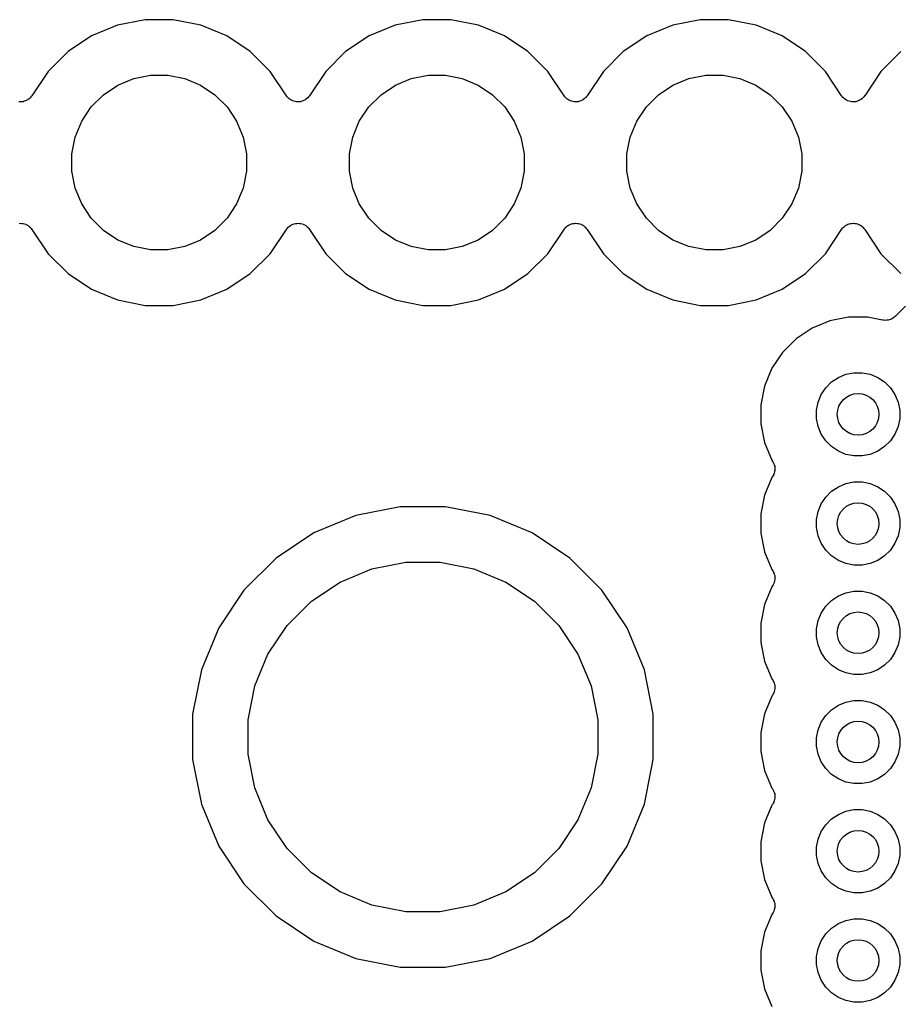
# Model space of a CAD drawing. Extents: x 1.11 to 3.55, y -2.64 to -1.26.
# Tile 11 of 19: x 2.65 to 2.97, y -2.42 to -2.06. Entities that reach past the tile are written whole.
import ezdxf

# ---------------------------------------------------------------- set-up
doc = ezdxf.new("R2010")
doc.units = 0
doc.header["$MEASUREMENT"] = 0
doc.layers.add('BLACK', color=7, linetype='CONTINUOUS')

msp = doc.modelspace()

# ---------------------------------------------------------------- linework, layer by layer
at = {"layer": 'BLACK', "linetype": 'CONTINUOUS'}
for p, q in [((2.68598, -2.06448), (2.67661, -2.06836)), ((2.69593, -2.0625), (2.68598, -2.06448)), ((2.70607, -2.0625), (2.69593, -2.0625)), ((2.71602, -2.06448), (2.70607, -2.0625)), ((2.72539, -2.06836), (2.71602, -2.06448)), ((2.78598, -2.06448), (2.77661, -2.06836)), ((2.79593, -2.0625), (2.78598, -2.06448)), ((2.80607, -2.0625), (2.79593, -2.0625)), ((2.81602, -2.06448), (2.80607, -2.0625)), ((2.82539, -2.06836), (2.81602, -2.06448)), ((2.88598, -2.06448), (2.87661, -2.06836)), ((2.89593, -2.0625), (2.88598, -2.06448)), ((2.90607, -2.0625), (2.89593, -2.0625)), ((2.91602, -2.06448), (2.90607, -2.0625)), ((2.92539, -2.06836), (2.91602, -2.06448)), ((2.67661, -2.06836), (2.66817, -2.074)), ((2.73383, -2.074), (2.72539, -2.06836)), ((2.77661, -2.06836), (2.76817, -2.074)), ((2.83383, -2.074), (2.82539, -2.06836)), ((2.87661, -2.06836), (2.86817, -2.074)), ((2.93383, -2.074), (2.92539, -2.06836)), ((2.66817, -2.074), (2.661, -2.08117)), ((2.741, -2.08117), (2.73383, -2.074)), ((2.76817, -2.074), (2.761, -2.08117)), ((2.841, -2.08117), (2.83383, -2.074)), ((2.86817, -2.074), (2.861, -2.08117)), ((2.941, -2.08117), (2.93383, -2.074)), ((2.96817, -2.074), (2.961, -2.08117)), ((2.661, -2.08117), (2.65516, -2.08992)), ((2.69181, -2.08371), (2.6979, -2.0825)), ((2.6979, -2.0825), (2.7041, -2.0825)), ((2.7041, -2.0825), (2.71019, -2.08371)), ((2.74684, -2.08992), (2.741, -2.08117)), ((2.761, -2.08117), (2.75516, -2.08992)), ((2.79181, -2.08371), (2.7979, -2.0825)), ((2.7979, -2.0825), (2.8041, -2.0825)), ((2.8041, -2.0825), (2.81019, -2.08371)), ((2.84684, -2.08992), (2.841, -2.08117)), ((2.861, -2.08117), (2.85516, -2.08992)), ((2.89181, -2.08371), (2.8979, -2.0825)), ((2.8979, -2.0825), (2.9041, -2.0825)), ((2.9041, -2.0825), (2.91019, -2.08371)), ((2.94684, -2.08992), (2.941, -2.08117)), ((2.961, -2.08117), (2.95516, -2.08992)), ((2.68092, -2.08954), (2.68608, -2.08609)), ((2.68608, -2.08609), (2.69181, -2.08371)), ((2.71019, -2.08371), (2.71592, -2.08609)), ((2.71592, -2.08609), (2.72108, -2.08954)), ((2.78092, -2.08954), (2.78608, -2.08609)), ((2.78608, -2.08609), (2.79181, -2.08371)), ((2.81019, -2.08371), (2.81592, -2.08609)), ((2.81592, -2.08609), (2.82108, -2.08954)), ((2.88092, -2.08954), (2.88608, -2.08609)), ((2.88608, -2.08609), (2.89181, -2.08371)), ((2.91019, -2.08371), (2.91592, -2.08609)), ((2.91592, -2.08609), (2.92108, -2.08954)), ((2.65512, -2.08998), (2.65481, -2.09034)), ((2.65513, -2.08995), (2.65512, -2.08998)), ((2.65516, -2.08992), (2.65513, -2.08995)), ((2.65513, -2.08995), (2.65513, -2.08995)), ((2.65513, -2.08995), (2.65513, -2.08995)), ((2.67654, -2.09392), (2.68092, -2.08954)), ((2.72108, -2.08954), (2.72546, -2.09392)), ((2.74714, -2.09029), (2.74684, -2.08992)), ((2.75512, -2.08998), (2.75481, -2.09034)), ((2.75513, -2.08995), (2.75512, -2.08998)), ((2.75516, -2.08992), (2.75513, -2.08995)), ((2.75513, -2.08995), (2.75513, -2.08995)), ((2.75513, -2.08995), (2.75513, -2.08995)), ((2.77654, -2.09392), (2.78092, -2.08954)), ((2.82108, -2.08954), (2.82546, -2.09392)), ((2.84714, -2.09029), (2.84684, -2.08992)), ((2.85512, -2.08998), (2.85481, -2.09034)), ((2.85513, -2.08995), (2.85512, -2.08998)), ((2.85516, -2.08992), (2.85513, -2.08995)), ((2.85513, -2.08995), (2.85513, -2.08995)), ((2.85513, -2.08995), (2.85513, -2.08995)), ((2.87654, -2.09392), (2.88092, -2.08954)), ((2.92108, -2.08954), (2.92546, -2.09392)), ((2.94714, -2.09029), (2.94684, -2.08992)), ((2.95512, -2.08998), (2.95481, -2.09034)), ((2.95513, -2.08995), (2.95512, -2.08998)), ((2.95516, -2.08992), (2.95513, -2.08995)), ((2.95513, -2.08995), (2.95513, -2.08995)), ((2.95513, -2.08995), (2.95513, -2.08995)), ((2.65095, -2.09214), (2.65048, -2.09209)), ((2.65097, -2.09214), (2.65095, -2.09214)), ((2.65098, -2.09214), (2.65097, -2.09214)), ((2.65145, -2.0921), (2.65098, -2.09214)), ((2.65192, -2.09205), (2.65145, -2.0921)), ((2.65194, -2.09205), (2.65192, -2.09205)), ((2.65195, -2.09205), (2.65194, -2.09205)), ((2.65241, -2.09191), (2.65195, -2.09205)), ((2.65286, -2.09178), (2.65241, -2.09191)), ((2.65287, -2.09177), (2.65286, -2.09178)), ((2.65289, -2.09177), (2.65287, -2.09177)), ((2.65331, -2.09155), (2.65289, -2.09177)), ((2.65373, -2.09133), (2.65331, -2.09155)), ((2.65374, -2.09132), (2.65373, -2.09133)), ((2.65375, -2.09132), (2.65374, -2.09132)), ((2.65411, -2.09102), (2.65375, -2.09132)), ((2.65449, -2.09072), (2.65411, -2.09102)), ((2.6545, -2.09071), (2.65449, -2.09072)), ((2.65451, -2.0907), (2.6545, -2.09071)), ((2.65481, -2.09034), (2.65451, -2.0907)), ((2.74744, -2.09065), (2.74714, -2.09029)), ((2.74745, -2.09066), (2.74744, -2.09065)), ((2.74746, -2.09067), (2.74745, -2.09066)), ((2.74783, -2.09097), (2.74746, -2.09067)), ((2.74819, -2.09128), (2.74783, -2.09097)), ((2.7482, -2.09128), (2.74819, -2.09128)), ((2.74821, -2.09129), (2.7482, -2.09128)), ((2.74863, -2.09152), (2.74821, -2.09129)), ((2.74905, -2.09174), (2.74863, -2.09152)), ((2.74906, -2.09175), (2.74905, -2.09174)), ((2.74907, -2.09175), (2.74906, -2.09175)), ((2.74953, -2.09189), (2.74907, -2.09175)), ((2.74998, -2.09204), (2.74953, -2.09189)), ((2.74999, -2.09204), (2.74998, -2.09204)), ((2.75001, -2.09204), (2.74999, -2.09204)), ((2.75048, -2.09209), (2.75001, -2.09204)), ((2.75095, -2.09214), (2.75048, -2.09209)), ((2.75097, -2.09214), (2.75095, -2.09214)), ((2.75098, -2.09214), (2.75097, -2.09214)), ((2.75145, -2.0921), (2.75098, -2.09214)), ((2.75192, -2.09205), (2.75145, -2.0921)), ((2.75194, -2.09205), (2.75192, -2.09205)), ((2.75195, -2.09205), (2.75194, -2.09205)), ((2.75241, -2.09191), (2.75195, -2.09205)), ((2.75286, -2.09178), (2.75241, -2.09191)), ((2.75287, -2.09177), (2.75286, -2.09178)), ((2.75289, -2.09177), (2.75287, -2.09177)), ((2.75331, -2.09155), (2.75289, -2.09177)), ((2.75373, -2.09133), (2.75331, -2.09155)), ((2.75374, -2.09132), (2.75373, -2.09133)), ((2.75375, -2.09132), (2.75374, -2.09132)), ((2.75411, -2.09102), (2.75375, -2.09132)), ((2.75449, -2.09072), (2.75411, -2.09102)), ((2.7545, -2.09071), (2.75449, -2.09072)), ((2.75451, -2.0907), (2.7545, -2.09071)), ((2.75481, -2.09034), (2.75451, -2.0907)), ((2.84744, -2.09065), (2.84714, -2.09029)), ((2.84745, -2.09066), (2.84744, -2.09065)), ((2.84746, -2.09067), (2.84745, -2.09066)), ((2.84783, -2.09097), (2.84746, -2.09067)), ((2.84819, -2.09128), (2.84783, -2.09097)), ((2.8482, -2.09128), (2.84819, -2.09128)), ((2.84821, -2.09129), (2.8482, -2.09128)), ((2.84863, -2.09152), (2.84821, -2.09129)), ((2.84905, -2.09174), (2.84863, -2.09152)), ((2.84906, -2.09175), (2.84905, -2.09174)), ((2.84907, -2.09175), (2.84906, -2.09175)), ((2.84953, -2.09189), (2.84907, -2.09175)), ((2.84998, -2.09204), (2.84953, -2.09189)), ((2.84999, -2.09204), (2.84998, -2.09204)), ((2.85001, -2.09204), (2.84999, -2.09204)), ((2.85048, -2.09209), (2.85001, -2.09204)), ((2.85095, -2.09214), (2.85048, -2.09209)), ((2.85097, -2.09214), (2.85095, -2.09214)), ((2.85098, -2.09214), (2.85097, -2.09214)), ((2.85145, -2.0921), (2.85098, -2.09214)), ((2.85192, -2.09205), (2.85145, -2.0921)), ((2.85194, -2.09205), (2.85192, -2.09205)), ((2.85195, -2.09205), (2.85194, -2.09205)), ((2.85241, -2.09191), (2.85195, -2.09205)), ((2.85286, -2.09178), (2.85241, -2.09191)), ((2.85287, -2.09177), (2.85286, -2.09178)), ((2.85289, -2.09177), (2.85287, -2.09177)), ((2.85331, -2.09155), (2.85289, -2.09177)), ((2.85373, -2.09133), (2.85331, -2.09155)), ((2.85374, -2.09132), (2.85373, -2.09133)), ((2.85375, -2.09132), (2.85374, -2.09132)), ((2.85411, -2.09102), (2.85375, -2.09132)), ((2.85449, -2.09072), (2.85411, -2.09102)), ((2.8545, -2.09071), (2.85449, -2.09072)), ((2.85451, -2.0907), (2.8545, -2.09071)), ((2.85481, -2.09034), (2.85451, -2.0907)), ((2.94744, -2.09065), (2.94714, -2.09029)), ((2.94745, -2.09066), (2.94744, -2.09065)), ((2.94746, -2.09067), (2.94745, -2.09066)), ((2.94783, -2.09097), (2.94746, -2.09067)), ((2.94819, -2.09128), (2.94783, -2.09097)), ((2.9482, -2.09128), (2.94819, -2.09128)), ((2.94821, -2.09129), (2.9482, -2.09128)), ((2.94863, -2.09152), (2.94821, -2.09129)), ((2.94905, -2.09174), (2.94863, -2.09152)), ((2.94906, -2.09175), (2.94905, -2.09174)), ((2.94907, -2.09175), (2.94906, -2.09175)), ((2.94953, -2.09189), (2.94907, -2.09175)), ((2.94998, -2.09204), (2.94953, -2.09189)), ((2.94999, -2.09204), (2.94998, -2.09204)), ((2.95001, -2.09204), (2.94999, -2.09204)), ((2.95048, -2.09209), (2.95001, -2.09204)), ((2.95095, -2.09214), (2.95048, -2.09209)), ((2.95097, -2.09214), (2.95095, -2.09214)), ((2.95098, -2.09214), (2.95097, -2.09214)), ((2.95145, -2.0921), (2.95098, -2.09214)), ((2.95192, -2.09205), (2.95145, -2.0921)), ((2.95194, -2.09205), (2.95192, -2.09205)), ((2.95195, -2.09205), (2.95194, -2.09205)), ((2.95241, -2.09191), (2.95195, -2.09205)), ((2.95286, -2.09178), (2.95241, -2.09191)), ((2.95287, -2.09177), (2.95286, -2.09178)), ((2.95289, -2.09177), (2.95287, -2.09177)), ((2.95331, -2.09155), (2.95289, -2.09177)), ((2.95373, -2.09133), (2.95331, -2.09155)), ((2.95374, -2.09132), (2.95373, -2.09133)), ((2.95375, -2.09132), (2.95374, -2.09132)), ((2.95411, -2.09102), (2.95375, -2.09132)), ((2.95449, -2.09072), (2.95411, -2.09102)), ((2.9545, -2.09071), (2.95449, -2.09072)), ((2.95451, -2.0907), (2.9545, -2.09071)), ((2.95481, -2.09034), (2.95451, -2.0907)), ((2.67309, -2.09908), (2.67654, -2.09392)), ((2.72546, -2.09392), (2.72891, -2.09908)), ((2.77309, -2.09908), (2.77654, -2.09392)), ((2.82546, -2.09392), (2.82891, -2.09908)), ((2.87309, -2.09908), (2.87654, -2.09392)), ((2.92546, -2.09392), (2.92891, -2.09908)), ((2.67071, -2.10481), (2.67309, -2.09908)), ((2.72891, -2.09908), (2.73129, -2.10481)), ((2.77071, -2.10481), (2.77309, -2.09908)), ((2.82891, -2.09908), (2.83129, -2.10481)), ((2.87071, -2.10481), (2.87309, -2.09908)), ((2.92891, -2.09908), (2.93129, -2.10481)), ((2.6695, -2.1109), (2.67071, -2.10481)), ((2.73129, -2.10481), (2.7325, -2.1109)), ((2.7695, -2.1109), (2.77071, -2.10481)), ((2.83129, -2.10481), (2.8325, -2.1109)), ((2.8695, -2.1109), (2.87071, -2.10481)), ((2.93129, -2.10481), (2.9325, -2.1109)), ((2.6695, -2.1171), (2.6695, -2.1109)), ((2.7325, -2.1109), (2.7325, -2.1171)), ((2.7695, -2.1171), (2.7695, -2.1109)), ((2.8325, -2.1109), (2.8325, -2.1171)), ((2.8695, -2.1171), (2.8695, -2.1109)), ((2.9325, -2.1109), (2.9325, -2.1171)), ((2.67071, -2.12319), (2.6695, -2.1171)), ((2.7325, -2.1171), (2.73129, -2.12319)), ((2.77071, -2.12319), (2.7695, -2.1171)), ((2.8325, -2.1171), (2.83129, -2.12319)), ((2.87071, -2.12319), (2.8695, -2.1171)), ((2.9325, -2.1171), (2.93129, -2.12319)), ((2.67309, -2.12892), (2.67071, -2.12319)), ((2.73129, -2.12319), (2.72891, -2.12892)), ((2.77309, -2.12892), (2.77071, -2.12319)), ((2.83129, -2.12319), (2.82891, -2.12892)), ((2.87309, -2.12892), (2.87071, -2.12319)), ((2.93129, -2.12319), (2.92891, -2.12892)), ((2.67654, -2.13408), (2.67309, -2.12892)), ((2.72891, -2.12892), (2.72546, -2.13408)), ((2.77654, -2.13408), (2.77309, -2.12892)), ((2.82891, -2.12892), (2.82546, -2.13408)), ((2.87654, -2.13408), (2.87309, -2.12892)), ((2.92891, -2.12892), (2.92546, -2.13408)), ((2.65055, -2.1359), (2.65102, -2.13586)), ((2.65102, -2.13586), (2.65103, -2.13586)), ((2.65103, -2.13586), (2.65105, -2.13586)), ((2.65105, -2.13586), (2.65152, -2.13591)), ((2.65152, -2.13591), (2.65199, -2.13596)), ((2.65199, -2.13596), (2.65201, -2.13596)), ((2.65201, -2.13596), (2.65202, -2.13596)), ((2.65202, -2.13596), (2.65247, -2.13611)), ((2.65247, -2.13611), (2.65293, -2.13625)), ((2.65293, -2.13625), (2.65294, -2.13625)), ((2.65294, -2.13625), (2.65295, -2.13626)), ((2.68092, -2.13846), (2.67654, -2.13408)), ((2.72546, -2.13408), (2.72108, -2.13846)), ((2.7487, -2.13645), (2.74911, -2.13623)), ((2.74911, -2.13623), (2.74913, -2.13623)), ((2.74913, -2.13623), (2.74914, -2.13622)), ((2.74914, -2.13622), (2.7496, -2.13609)), ((2.7496, -2.13609), (2.75005, -2.13595)), ((2.75005, -2.13595), (2.75006, -2.13595)), ((2.75006, -2.13595), (2.75008, -2.13595)), ((2.75008, -2.13595), (2.75055, -2.1359)), ((2.75055, -2.1359), (2.75102, -2.13586)), ((2.75102, -2.13586), (2.75103, -2.13586)), ((2.75103, -2.13586), (2.75105, -2.13586)), ((2.75105, -2.13586), (2.75152, -2.13591)), ((2.75152, -2.13591), (2.75199, -2.13596)), ((2.75199, -2.13596), (2.75201, -2.13596)), ((2.75201, -2.13596), (2.75202, -2.13596)), ((2.75202, -2.13596), (2.75247, -2.13611)), ((2.75247, -2.13611), (2.75293, -2.13625)), ((2.75293, -2.13625), (2.75294, -2.13625)), ((2.75294, -2.13625), (2.75295, -2.13626)), ((2.78092, -2.13846), (2.77654, -2.13408)), ((2.82546, -2.13408), (2.82108, -2.13846)), ((2.8487, -2.13645), (2.84911, -2.13623)), ((2.84911, -2.13623), (2.84913, -2.13623)), ((2.84913, -2.13623), (2.84914, -2.13622)), ((2.84914, -2.13622), (2.8496, -2.13609)), ((2.8496, -2.13609), (2.85005, -2.13595)), ((2.85005, -2.13595), (2.85006, -2.13595)), ((2.85006, -2.13595), (2.85008, -2.13595)), ((2.85008, -2.13595), (2.85055, -2.1359)), ((2.85055, -2.1359), (2.85102, -2.13586)), ((2.85102, -2.13586), (2.85103, -2.13586)), ((2.85103, -2.13586), (2.85105, -2.13586)), ((2.85105, -2.13586), (2.85152, -2.13591)), ((2.85152, -2.13591), (2.85199, -2.13596)), ((2.85199, -2.13596), (2.85201, -2.13596)), ((2.85201, -2.13596), (2.85202, -2.13596)), ((2.85202, -2.13596), (2.85247, -2.13611)), ((2.85247, -2.13611), (2.85293, -2.13625)), ((2.85293, -2.13625), (2.85294, -2.13625)), ((2.85294, -2.13625), (2.85295, -2.13626)), ((2.88092, -2.13846), (2.87654, -2.13408)), ((2.92546, -2.13408), (2.92108, -2.13846)), ((2.9487, -2.13645), (2.94911, -2.13623)), ((2.94911, -2.13623), (2.94913, -2.13623)), ((2.94913, -2.13623), (2.94914, -2.13622)), ((2.94914, -2.13622), (2.9496, -2.13609)), ((2.9496, -2.13609), (2.95005, -2.13595)), ((2.95005, -2.13595), (2.95006, -2.13595)), ((2.95006, -2.13595), (2.95008, -2.13595)), ((2.95008, -2.13595), (2.95055, -2.1359)), ((2.95055, -2.1359), (2.95102, -2.13586)), ((2.95102, -2.13586), (2.95103, -2.13586)), ((2.95103, -2.13586), (2.95105, -2.13586)), ((2.95105, -2.13586), (2.95152, -2.13591)), ((2.95152, -2.13591), (2.95199, -2.13596)), ((2.95199, -2.13596), (2.95201, -2.13596)), ((2.95201, -2.13596), (2.95202, -2.13596)), ((2.95202, -2.13596), (2.95247, -2.13611)), ((2.95247, -2.13611), (2.95293, -2.13625)), ((2.95293, -2.13625), (2.95294, -2.13625)), ((2.95294, -2.13625), (2.95295, -2.13626)), ((2.65295, -2.13626), (2.65337, -2.13648)), ((2.65337, -2.13648), (2.65379, -2.13671)), ((2.65379, -2.13671), (2.6538, -2.13672)), ((2.6538, -2.13672), (2.65381, -2.13672)), ((2.65381, -2.13672), (2.65418, -2.13703)), ((2.65418, -2.13703), (2.65454, -2.13733)), ((2.65454, -2.13733), (2.65455, -2.13734)), ((2.65455, -2.13734), (2.65456, -2.13735)), ((2.65456, -2.13735), (2.65486, -2.13772)), ((2.65486, -2.13772), (2.65516, -2.13808)), ((2.65516, -2.13808), (2.661, -2.14683)), ((2.68608, -2.14191), (2.68092, -2.13846)), ((2.72108, -2.13846), (2.71592, -2.14191)), ((2.741, -2.14683), (2.74684, -2.13808)), ((2.74684, -2.13808), (2.74687, -2.13805)), ((2.74687, -2.13805), (2.74688, -2.13802)), ((2.74687, -2.13805), (2.74687, -2.13805)), ((2.74687, -2.13805), (2.74687, -2.13805)), ((2.74688, -2.13802), (2.74719, -2.13766)), ((2.74719, -2.13766), (2.74749, -2.1373)), ((2.74749, -2.1373), (2.7475, -2.13729)), ((2.7475, -2.13729), (2.74751, -2.13728)), ((2.74751, -2.13728), (2.74788, -2.13698)), ((2.74788, -2.13698), (2.74825, -2.13668)), ((2.74825, -2.13668), (2.74826, -2.13668)), ((2.74826, -2.13668), (2.74827, -2.13667)), ((2.74827, -2.13667), (2.7487, -2.13645)), ((2.75295, -2.13626), (2.75337, -2.13648)), ((2.75337, -2.13648), (2.75379, -2.13671)), ((2.75379, -2.13671), (2.7538, -2.13672)), ((2.7538, -2.13672), (2.75381, -2.13672)), ((2.75381, -2.13672), (2.75418, -2.13703)), ((2.75418, -2.13703), (2.75454, -2.13733)), ((2.75454, -2.13733), (2.75455, -2.13734)), ((2.75455, -2.13734), (2.75456, -2.13735)), ((2.75456, -2.13735), (2.75486, -2.13772)), ((2.75486, -2.13772), (2.75516, -2.13808)), ((2.75516, -2.13808), (2.761, -2.14683)), ((2.78608, -2.14191), (2.78092, -2.13846)), ((2.82108, -2.13846), (2.81592, -2.14191)), ((2.841, -2.14683), (2.84684, -2.13808)), ((2.84684, -2.13808), (2.84687, -2.13805)), ((2.84687, -2.13805), (2.84688, -2.13802)), ((2.84687, -2.13805), (2.84687, -2.13805)), ((2.84687, -2.13805), (2.84687, -2.13805)), ((2.84688, -2.13802), (2.84719, -2.13766)), ((2.84719, -2.13766), (2.84749, -2.1373)), ((2.84749, -2.1373), (2.8475, -2.13729)), ((2.8475, -2.13729), (2.84751, -2.13728)), ((2.84751, -2.13728), (2.84788, -2.13698)), ((2.84788, -2.13698), (2.84825, -2.13668)), ((2.84825, -2.13668), (2.84826, -2.13668)), ((2.84826, -2.13668), (2.84827, -2.13667)), ((2.84827, -2.13667), (2.8487, -2.13645)), ((2.85295, -2.13626), (2.85337, -2.13648)), ((2.85337, -2.13648), (2.85379, -2.13671)), ((2.85379, -2.13671), (2.8538, -2.13672)), ((2.8538, -2.13672), (2.85381, -2.13672)), ((2.85381, -2.13672), (2.85418, -2.13703)), ((2.85418, -2.13703), (2.85454, -2.13733)), ((2.85454, -2.13733), (2.85455, -2.13734)), ((2.85455, -2.13734), (2.85456, -2.13735)), ((2.85456, -2.13735), (2.85486, -2.13772)), ((2.85486, -2.13772), (2.85516, -2.13808)), ((2.85516, -2.13808), (2.861, -2.14683)), ((2.88608, -2.14191), (2.88092, -2.13846)), ((2.92108, -2.13846), (2.91592, -2.14191)), ((2.941, -2.14683), (2.94684, -2.13808)), ((2.94684, -2.13808), (2.94687, -2.13805)), ((2.94687, -2.13805), (2.94688, -2.13802)), ((2.94687, -2.13805), (2.94687, -2.13805)), ((2.94687, -2.13805), (2.94687, -2.13805)), ((2.94688, -2.13802), (2.94719, -2.13766)), ((2.94719, -2.13766), (2.94749, -2.1373)), ((2.94749, -2.1373), (2.9475, -2.13729)), ((2.9475, -2.13729), (2.94751, -2.13728)), ((2.94751, -2.13728), (2.94788, -2.13698)), ((2.94788, -2.13698), (2.94825, -2.13668)), ((2.94825, -2.13668), (2.94826, -2.13668)), ((2.94826, -2.13668), (2.94827, -2.13667)), ((2.94827, -2.13667), (2.9487, -2.13645)), ((2.95295, -2.13626), (2.95337, -2.13648)), ((2.95337, -2.13648), (2.95379, -2.13671)), ((2.95379, -2.13671), (2.9538, -2.13672)), ((2.9538, -2.13672), (2.95381, -2.13672)), ((2.95381, -2.13672), (2.95418, -2.13703)), ((2.95418, -2.13703), (2.95454, -2.13733)), ((2.95454, -2.13733), (2.95455, -2.13734)), ((2.95455, -2.13734), (2.95456, -2.13735)), ((2.95456, -2.13735), (2.95486, -2.13772)), ((2.95486, -2.13772), (2.95516, -2.13808)), ((2.95516, -2.13808), (2.961, -2.14683)), ((2.69181, -2.14429), (2.68608, -2.14191)), ((2.71592, -2.14191), (2.71019, -2.14429)), ((2.79181, -2.14429), (2.78608, -2.14191)), ((2.81592, -2.14191), (2.81019, -2.14429)), ((2.89181, -2.14429), (2.88608, -2.14191)), ((2.91592, -2.14191), (2.91019, -2.14429)), ((2.661, -2.14683), (2.66817, -2.154)), ((2.6979, -2.1455), (2.69181, -2.14429)), ((2.7041, -2.1455), (2.6979, -2.1455)), ((2.71019, -2.14429), (2.7041, -2.1455)), ((2.73383, -2.154), (2.741, -2.14683)), ((2.761, -2.14683), (2.76817, -2.154)), ((2.7979, -2.1455), (2.79181, -2.14429)), ((2.8041, -2.1455), (2.7979, -2.1455)), ((2.81019, -2.14429), (2.8041, -2.1455)), ((2.83383, -2.154), (2.841, -2.14683)), ((2.861, -2.14683), (2.86817, -2.154)), ((2.8979, -2.1455), (2.89181, -2.14429)), ((2.9041, -2.1455), (2.8979, -2.1455)), ((2.91019, -2.14429), (2.9041, -2.1455)), ((2.93383, -2.154), (2.941, -2.14683)), ((2.961, -2.14683), (2.96817, -2.154)), ((2.66817, -2.154), (2.67661, -2.15964)), ((2.72539, -2.15964), (2.73383, -2.154)), ((2.76817, -2.154), (2.77661, -2.15964)), ((2.82539, -2.15964), (2.83383, -2.154)), ((2.86817, -2.154), (2.87661, -2.15964)), ((2.92539, -2.15964), (2.93383, -2.154)), ((2.67661, -2.15964), (2.68598, -2.16352)), ((2.71602, -2.16352), (2.72539, -2.15964)), ((2.77661, -2.15964), (2.78598, -2.16352)), ((2.81602, -2.16352), (2.82539, -2.15964)), ((2.87661, -2.15964), (2.88598, -2.16352)), ((2.91602, -2.16352), (2.92539, -2.15964)), ((2.68598, -2.16352), (2.69593, -2.1655)), ((2.70607, -2.1655), (2.71602, -2.16352)), ((2.78598, -2.16352), (2.79593, -2.1655)), ((2.80607, -2.1655), (2.81602, -2.16352)), ((2.88598, -2.16352), (2.89593, -2.1655)), ((2.90607, -2.1655), (2.91602, -2.16352)), ((2.69593, -2.1655), (2.70607, -2.1655)), ((2.79593, -2.1655), (2.80607, -2.1655)), ((2.89593, -2.1655), (2.90607, -2.1655)), ((2.96981, -2.16573), (2.96611, -2.16943)), ((2.94255, -2.17107), (2.93618, -2.17371)), ((2.94931, -2.16972), (2.94255, -2.17107)), ((2.9562, -2.16972), (2.94931, -2.16972)), ((2.9616, -2.1708), (2.9562, -2.16972)), ((2.96206, -2.17084), (2.9616, -2.1708)), ((2.96252, -2.17089), (2.96206, -2.17084)), ((2.96255, -2.17089), (2.96252, -2.17089)), ((2.96257, -2.17089), (2.96255, -2.17089)), ((2.96303, -2.17085), (2.96257, -2.17089)), ((2.9635, -2.17081), (2.96303, -2.17085)), ((2.96352, -2.1708), (2.9635, -2.17081)), ((2.96354, -2.1708), (2.96352, -2.1708)), ((2.96399, -2.17067), (2.96354, -2.1708)), ((2.96443, -2.17054), (2.96399, -2.17067)), ((2.96445, -2.17053), (2.96443, -2.17054)), ((2.96448, -2.17052), (2.96445, -2.17053)), ((2.96489, -2.1703), (2.96448, -2.17052)), ((2.9653, -2.17009), (2.96489, -2.1703)), ((2.96532, -2.17007), (2.9653, -2.17009)), ((2.96534, -2.17006), (2.96532, -2.17007)), ((2.9657, -2.16977), (2.96534, -2.17006)), ((2.96606, -2.16948), (2.9657, -2.16977)), ((2.9661, -2.16945), (2.96606, -2.16948)), ((2.96611, -2.16943), (2.9661, -2.16944)), ((2.9661, -2.16944), (2.9661, -2.16945)), ((2.9661, -2.16945), (2.9661, -2.16945)), ((2.93618, -2.17371), (2.93044, -2.17754)), ((2.93044, -2.17754), (2.92557, -2.18241)), ((2.92557, -2.18241), (2.92174, -2.18815)), ((2.92174, -2.18815), (2.9191, -2.19452)), ((2.94319, -2.19307), (2.94565, -2.19143)), ((2.94565, -2.19143), (2.94838, -2.1903)), ((2.94838, -2.1903), (2.95128, -2.18972)), ((2.95128, -2.18972), (2.95423, -2.18972)), ((2.95423, -2.18972), (2.95713, -2.1903)), ((2.95713, -2.1903), (2.95986, -2.19143)), ((2.95986, -2.19143), (2.96232, -2.19307)), ((2.9191, -2.19452), (2.91776, -2.20128)), ((2.93946, -2.19762), (2.9411, -2.19516)), ((2.9411, -2.19516), (2.94319, -2.19307)), ((2.96232, -2.19307), (2.96441, -2.19516)), ((2.96441, -2.19516), (2.96605, -2.19762)), ((2.93833, -2.20035), (2.93946, -2.19762)), ((2.96605, -2.19762), (2.96718, -2.20035)), ((2.91776, -2.20128), (2.91776, -2.20817)), ((2.93776, -2.20325), (2.93833, -2.20035)), ((2.93776, -2.2062), (2.93776, -2.20325)), ((2.96718, -2.20035), (2.96776, -2.20325)), ((2.96776, -2.20325), (2.96776, -2.2062)), ((2.93833, -2.2091), (2.93776, -2.2062)), ((2.96776, -2.2062), (2.96718, -2.2091)), ((2.91776, -2.20817), (2.9191, -2.21493)), ((2.93946, -2.21183), (2.93833, -2.2091)), ((2.96718, -2.2091), (2.96605, -2.21183)), ((2.9411, -2.21429), (2.93946, -2.21183)), ((2.94319, -2.21638), (2.9411, -2.21429)), ((2.96441, -2.21429), (2.96232, -2.21638)), ((2.96605, -2.21183), (2.96441, -2.21429)), ((2.9191, -2.21493), (2.92174, -2.2213)), ((2.94565, -2.21802), (2.94319, -2.21638)), ((2.96232, -2.21638), (2.95986, -2.21802)), ((2.92174, -2.2213), (2.92196, -2.22163)), ((2.94838, -2.21915), (2.94565, -2.21802)), ((2.95128, -2.21972), (2.94838, -2.21915)), ((2.95423, -2.21972), (2.95128, -2.21972)), ((2.95713, -2.21915), (2.95423, -2.21972)), ((2.95986, -2.21802), (2.95713, -2.21915)), ((2.92196, -2.22163), (2.92197, -2.22165)), ((2.92197, -2.22165), (2.92197, -2.22165)), ((2.92197, -2.22165), (2.92197, -2.22165)), ((2.92197, -2.22165), (2.922, -2.22169)), ((2.922, -2.22169), (2.92221, -2.22211)), ((2.92221, -2.22211), (2.92243, -2.22252)), ((2.92243, -2.22252), (2.92244, -2.22254)), ((2.92244, -2.22254), (2.92245, -2.22256)), ((2.92245, -2.22256), (2.92258, -2.223)), ((2.92258, -2.223), (2.92271, -2.22345)), ((2.92275, -2.22493), (2.9227, -2.22539)), ((2.92271, -2.22345), (2.92271, -2.22347)), ((2.92271, -2.22347), (2.92272, -2.22349)), ((2.92272, -2.22349), (2.92276, -2.22396)), ((2.9228, -2.22447), (2.92275, -2.22493)), ((2.92276, -2.22396), (2.9228, -2.22442)), ((2.9228, -2.22442), (2.9228, -2.22444)), ((2.9228, -2.22444), (2.9228, -2.22447)), ((2.92174, -2.22752), (2.9191, -2.23389)), ((2.92196, -2.22719), (2.92174, -2.22752)), ((2.92218, -2.22677), (2.92196, -2.22719)), ((2.9224, -2.22637), (2.92218, -2.22677)), ((2.92241, -2.22635), (2.9224, -2.22637)), ((2.92242, -2.22633), (2.92241, -2.22635)), ((2.92255, -2.22588), (2.92242, -2.22633)), ((2.92269, -2.22544), (2.92255, -2.22588)), ((2.9227, -2.22541), (2.92269, -2.22544)), ((2.9227, -2.22539), (2.9227, -2.22541)), ((2.94319, -2.23244), (2.94565, -2.2308)), ((2.94565, -2.2308), (2.94838, -2.22967)), ((2.94838, -2.22967), (2.95128, -2.22909)), ((2.95128, -2.22909), (2.95423, -2.22909)), ((2.95423, -2.22909), (2.95713, -2.22967)), ((2.95713, -2.22967), (2.95986, -2.2308)), ((2.95986, -2.2308), (2.96232, -2.23244)), ((2.9191, -2.23389), (2.91776, -2.24065)), ((2.93946, -2.23699), (2.9411, -2.23453)), ((2.9411, -2.23453), (2.94319, -2.23244)), ((2.96232, -2.23244), (2.96441, -2.23453)), ((2.96441, -2.23453), (2.96605, -2.23699)), ((2.78783, -2.23801), (2.77179, -2.2412)), ((2.80417, -2.23801), (2.78783, -2.23801)), ((2.82021, -2.2412), (2.80417, -2.23801)), ((2.93833, -2.23972), (2.93946, -2.23699)), ((2.96605, -2.23699), (2.96718, -2.23972)), ((2.77179, -2.2412), (2.75669, -2.24745)), ((2.83531, -2.24745), (2.82021, -2.2412)), ((2.91776, -2.24065), (2.91776, -2.24754)), ((2.93776, -2.24262), (2.93833, -2.23972)), ((2.93776, -2.24557), (2.93776, -2.24262)), ((2.96718, -2.23972), (2.96776, -2.24262)), ((2.96776, -2.24262), (2.96776, -2.24557)), ((2.93833, -2.24847), (2.93776, -2.24557)), ((2.96776, -2.24557), (2.96718, -2.24847)), ((2.75669, -2.24745), (2.7431, -2.25654)), ((2.8489, -2.25654), (2.83531, -2.24745)), ((2.91776, -2.24754), (2.9191, -2.2543)), ((2.93946, -2.2512), (2.93833, -2.24847)), ((2.96718, -2.24847), (2.96605, -2.2512)), ((2.9411, -2.25366), (2.93946, -2.2512)), ((2.96605, -2.2512), (2.96441, -2.25366)), ((2.7431, -2.25654), (2.73154, -2.2681)), ((2.86046, -2.2681), (2.8489, -2.25654)), ((2.9191, -2.2543), (2.92174, -2.26067)), ((2.94319, -2.25575), (2.9411, -2.25366)), ((2.94565, -2.25739), (2.94319, -2.25575)), ((2.96232, -2.25575), (2.95986, -2.25739)), ((2.96441, -2.25366), (2.96232, -2.25575)), ((2.76616, -2.26518), (2.77763, -2.26043)), ((2.77763, -2.26043), (2.7898, -2.25801)), ((2.7898, -2.25801), (2.8022, -2.25801)), ((2.8022, -2.25801), (2.81437, -2.26043)), ((2.81437, -2.26043), (2.82584, -2.26518)), ((2.94838, -2.25852), (2.94565, -2.25739)), ((2.95128, -2.25909), (2.94838, -2.25852)), ((2.95423, -2.25909), (2.95128, -2.25909)), ((2.95713, -2.25852), (2.95423, -2.25909)), ((2.95986, -2.25739), (2.95713, -2.25852)), ((2.92174, -2.26067), (2.92196, -2.261)), ((2.92196, -2.261), (2.92197, -2.26102)), ((2.92197, -2.26102), (2.92197, -2.26102)), ((2.92197, -2.26102), (2.92197, -2.26102)), ((2.92197, -2.26102), (2.922, -2.26106)), ((2.922, -2.26106), (2.92221, -2.26148)), ((2.92221, -2.26148), (2.92243, -2.26189)), ((2.92243, -2.26189), (2.92244, -2.26191)), ((2.92244, -2.26191), (2.92245, -2.26193)), ((2.92245, -2.26193), (2.92258, -2.26237)), ((2.92258, -2.26237), (2.92271, -2.26282)), ((2.92271, -2.26282), (2.92271, -2.26284)), ((2.92271, -2.26284), (2.92272, -2.26286)), ((2.92272, -2.26286), (2.92276, -2.26333)), ((2.9228, -2.26384), (2.92275, -2.2643)), ((2.92276, -2.26333), (2.9228, -2.26379)), ((2.9228, -2.26379), (2.9228, -2.26381)), ((2.9228, -2.26381), (2.9228, -2.26384)), ((2.75584, -2.27207), (2.76616, -2.26518)), ((2.82584, -2.26518), (2.83616, -2.27207)), ((2.92174, -2.26689), (2.9191, -2.27326)), ((2.92196, -2.26656), (2.92174, -2.26689)), ((2.92218, -2.26614), (2.92196, -2.26656)), ((2.9224, -2.26574), (2.92218, -2.26614)), ((2.92241, -2.26572), (2.9224, -2.26574)), ((2.92242, -2.2657), (2.92241, -2.26572)), ((2.92255, -2.26525), (2.92242, -2.2657)), ((2.92269, -2.26481), (2.92255, -2.26525)), ((2.9227, -2.26478), (2.92269, -2.26481)), ((2.92275, -2.2643), (2.9227, -2.26476)), ((2.9227, -2.26476), (2.9227, -2.26478)), ((2.73154, -2.2681), (2.72245, -2.28169)), ((2.86955, -2.28169), (2.86046, -2.2681)), ((2.94319, -2.27181), (2.94565, -2.27017)), ((2.94565, -2.27017), (2.94838, -2.26904)), ((2.94838, -2.26904), (2.95128, -2.26846)), ((2.95128, -2.26846), (2.95423, -2.26846)), ((2.95423, -2.26846), (2.95713, -2.26904)), ((2.95713, -2.26904), (2.95986, -2.27017)), ((2.95986, -2.27017), (2.96232, -2.27181)), ((2.74707, -2.28084), (2.75584, -2.27207)), ((2.83616, -2.27207), (2.84493, -2.28084)), ((2.9191, -2.27326), (2.91776, -2.28002)), ((2.93946, -2.27636), (2.9411, -2.2739)), ((2.9411, -2.2739), (2.94319, -2.27181)), ((2.96232, -2.27181), (2.96441, -2.2739)), ((2.96441, -2.2739), (2.96605, -2.27636)), ((2.93833, -2.27909), (2.93946, -2.27636)), ((2.96605, -2.27636), (2.96718, -2.27909)), ((2.72245, -2.28169), (2.7162, -2.29679)), ((2.74018, -2.29116), (2.74707, -2.28084)), ((2.84493, -2.28084), (2.85182, -2.29116)), ((2.8758, -2.29679), (2.86955, -2.28169)), ((2.91776, -2.28002), (2.91776, -2.28691)), ((2.93776, -2.28199), (2.93833, -2.27909)), ((2.96718, -2.27909), (2.96776, -2.28199)), ((2.93776, -2.28494), (2.93776, -2.28199)), ((2.93833, -2.28784), (2.93776, -2.28494)), ((2.96776, -2.28494), (2.96718, -2.28784)), ((2.96776, -2.28199), (2.96776, -2.28494)), ((2.91776, -2.28691), (2.9191, -2.29367)), ((2.93946, -2.29057), (2.93833, -2.28784)), ((2.96718, -2.28784), (2.96605, -2.29057)), ((2.73543, -2.30263), (2.74018, -2.29116)), ((2.85182, -2.29116), (2.85657, -2.30263)), ((2.9411, -2.29303), (2.93946, -2.29057)), ((2.96605, -2.29057), (2.96441, -2.29303)), ((2.9191, -2.29367), (2.92174, -2.30004)), ((2.94319, -2.29512), (2.9411, -2.29303)), ((2.94565, -2.29676), (2.94319, -2.29512)), ((2.96232, -2.29512), (2.95986, -2.29676)), ((2.96441, -2.29303), (2.96232, -2.29512)), ((2.7162, -2.29679), (2.71301, -2.31283)), ((2.87899, -2.31283), (2.8758, -2.29679)), ((2.94838, -2.29789), (2.94565, -2.29676)), ((2.95128, -2.29846), (2.94838, -2.29789)), ((2.95423, -2.29846), (2.95128, -2.29846)), ((2.95713, -2.29789), (2.95423, -2.29846)), ((2.95986, -2.29676), (2.95713, -2.29789)), ((2.73301, -2.3148), (2.73543, -2.30263)), ((2.85657, -2.30263), (2.85899, -2.3148)), ((2.92174, -2.30004), (2.92196, -2.30037)), ((2.92196, -2.30037), (2.92197, -2.30039)), ((2.92197, -2.30039), (2.92197, -2.30039)), ((2.92197, -2.30039), (2.92197, -2.30039)), ((2.92197, -2.30039), (2.922, -2.30043)), ((2.922, -2.30043), (2.92221, -2.30085)), ((2.92221, -2.30085), (2.92243, -2.30126)), ((2.92243, -2.30126), (2.92244, -2.30128)), ((2.92244, -2.30128), (2.92245, -2.3013)), ((2.92245, -2.3013), (2.92258, -2.30174)), ((2.92258, -2.30174), (2.92271, -2.30219)), ((2.92271, -2.30219), (2.92271, -2.30221)), ((2.92271, -2.30221), (2.92272, -2.30223)), ((2.92272, -2.30223), (2.92276, -2.3027)), ((2.92276, -2.3027), (2.9228, -2.30316)), ((2.92174, -2.30626), (2.9191, -2.31263)), ((2.92196, -2.30593), (2.92174, -2.30626)), ((2.92218, -2.30551), (2.92196, -2.30593)), ((2.9224, -2.30511), (2.92218, -2.30551)), ((2.92241, -2.30509), (2.9224, -2.30511)), ((2.92242, -2.30507), (2.92241, -2.30509)), ((2.92255, -2.30462), (2.92242, -2.30507)), ((2.92269, -2.30418), (2.92255, -2.30462)), ((2.9227, -2.30415), (2.92269, -2.30418)), ((2.92275, -2.30367), (2.9227, -2.30413)), ((2.9227, -2.30413), (2.9227, -2.30415)), ((2.9228, -2.30321), (2.92275, -2.30367)), ((2.9228, -2.30316), (2.9228, -2.30318)), ((2.9228, -2.30318), (2.9228, -2.30321)), ((2.94319, -2.31118), (2.94565, -2.30954)), ((2.94565, -2.30954), (2.94838, -2.30841)), ((2.94838, -2.30841), (2.95128, -2.30783)), ((2.95128, -2.30783), (2.95423, -2.30783)), ((2.95423, -2.30783), (2.95713, -2.30841)), ((2.95713, -2.30841), (2.95986, -2.30954)), ((2.95986, -2.30954), (2.96232, -2.31118)), ((2.71301, -2.31283), (2.71301, -2.32917)), ((2.87899, -2.32917), (2.87899, -2.31283)), ((2.9191, -2.31263), (2.91776, -2.31939)), ((2.93946, -2.31573), (2.9411, -2.31327)), ((2.9411, -2.31327), (2.94319, -2.31118)), ((2.96232, -2.31118), (2.96441, -2.31327)), ((2.96441, -2.31327), (2.96605, -2.31573)), ((2.73301, -2.3272), (2.73301, -2.3148)), ((2.85899, -2.3148), (2.85899, -2.3272)), ((2.93833, -2.31846), (2.93946, -2.31573)), ((2.96605, -2.31573), (2.96718, -2.31846)), ((2.91776, -2.31939), (2.91776, -2.32628)), ((2.93776, -2.32136), (2.93833, -2.31846)), ((2.96718, -2.31846), (2.96776, -2.32136)), ((2.93776, -2.32431), (2.93776, -2.32136)), ((2.93833, -2.32721), (2.93776, -2.32431)), ((2.96776, -2.32431), (2.96718, -2.32721)), ((2.96776, -2.32136), (2.96776, -2.32431)), ((2.73543, -2.33937), (2.73301, -2.3272)), ((2.85899, -2.3272), (2.85657, -2.33937)), ((2.91776, -2.32628), (2.9191, -2.33304)), ((2.93946, -2.32994), (2.93833, -2.32721)), ((2.96718, -2.32721), (2.96605, -2.32994)), ((2.71301, -2.32917), (2.7162, -2.34521)), ((2.8758, -2.34521), (2.87899, -2.32917)), ((2.9411, -2.3324), (2.93946, -2.32994)), ((2.96605, -2.32994), (2.96441, -2.3324)), ((2.9191, -2.33304), (2.92174, -2.33941)), ((2.94319, -2.33449), (2.9411, -2.3324)), ((2.94565, -2.33613), (2.94319, -2.33449)), ((2.96232, -2.33449), (2.95986, -2.33613)), ((2.96441, -2.3324), (2.96232, -2.33449)), ((2.94838, -2.33726), (2.94565, -2.33613)), ((2.95128, -2.33783), (2.94838, -2.33726)), ((2.95423, -2.33783), (2.95128, -2.33783)), ((2.95713, -2.33726), (2.95423, -2.33783)), ((2.95986, -2.33613), (2.95713, -2.33726)), ((2.74018, -2.35084), (2.73543, -2.33937)), ((2.85657, -2.33937), (2.85182, -2.35084)), ((2.92174, -2.33941), (2.92196, -2.33974)), ((2.92196, -2.33974), (2.92197, -2.33976)), ((2.92197, -2.33976), (2.92197, -2.33976)), ((2.92197, -2.33976), (2.92197, -2.33976)), ((2.92197, -2.33976), (2.922, -2.3398)), ((2.922, -2.3398), (2.92221, -2.34022)), ((2.92221, -2.34022), (2.92243, -2.34063)), ((2.92243, -2.34063), (2.92244, -2.34065)), ((2.92244, -2.34065), (2.92245, -2.34067)), ((2.92245, -2.34067), (2.92258, -2.34111)), ((2.92258, -2.34111), (2.92271, -2.34156)), ((2.92271, -2.34156), (2.92271, -2.34158)), ((2.92271, -2.34158), (2.92272, -2.3416)), ((2.92272, -2.3416), (2.92276, -2.34207)), ((2.92276, -2.34207), (2.9228, -2.34253)), ((2.7162, -2.34521), (2.72245, -2.36031)), ((2.86955, -2.36031), (2.8758, -2.34521)), ((2.92196, -2.3453), (2.92174, -2.34563)), ((2.92218, -2.34489), (2.92196, -2.3453)), ((2.9224, -2.34448), (2.92218, -2.34489)), ((2.92241, -2.34446), (2.9224, -2.34448)), ((2.92242, -2.34444), (2.92241, -2.34446)), ((2.92255, -2.34399), (2.92242, -2.34444)), ((2.92269, -2.34355), (2.92255, -2.34399)), ((2.9227, -2.34352), (2.92269, -2.34355)), ((2.92275, -2.34304), (2.9227, -2.3435)), ((2.9227, -2.3435), (2.9227, -2.34352)), ((2.9228, -2.34258), (2.92275, -2.34304)), ((2.9228, -2.34253), (2.9228, -2.34255)), ((2.9228, -2.34255), (2.9228, -2.34258)), ((2.92174, -2.34563), (2.9191, -2.352)), ((2.94319, -2.35055), (2.94565, -2.34891)), ((2.94565, -2.34891), (2.94838, -2.34778)), ((2.94838, -2.34778), (2.95128, -2.3472)), ((2.95128, -2.3472), (2.95423, -2.3472)), ((2.95423, -2.3472), (2.95713, -2.34778)), ((2.95713, -2.34778), (2.95986, -2.34891)), ((2.95986, -2.34891), (2.96232, -2.35055)), ((2.74707, -2.36116), (2.74018, -2.35084)), ((2.85182, -2.35084), (2.84493, -2.36116)), ((2.9191, -2.352), (2.91776, -2.35876)), ((2.93946, -2.3551), (2.9411, -2.35264)), ((2.9411, -2.35264), (2.94319, -2.35055)), ((2.96232, -2.35055), (2.96441, -2.35264)), ((2.96441, -2.35264), (2.96605, -2.3551)), ((2.93833, -2.35783), (2.93946, -2.3551)), ((2.96605, -2.3551), (2.96718, -2.35783)), ((2.91776, -2.35876), (2.91776, -2.36565)), ((2.93776, -2.36073), (2.93833, -2.35783)), ((2.96718, -2.35783), (2.96776, -2.36073)), ((2.72245, -2.36031), (2.73154, -2.3739)), ((2.75584, -2.36993), (2.74707, -2.36116)), ((2.84493, -2.36116), (2.83616, -2.36993)), ((2.86046, -2.3739), (2.86955, -2.36031)), ((2.93776, -2.36368), (2.93776, -2.36073)), ((2.96776, -2.36073), (2.96776, -2.36368)), ((2.91776, -2.36565), (2.9191, -2.37241)), ((2.93833, -2.36658), (2.93776, -2.36368)), ((2.93946, -2.36931), (2.93833, -2.36658)), ((2.96718, -2.36658), (2.96605, -2.36931)), ((2.96776, -2.36368), (2.96718, -2.36658)), ((2.76616, -2.37682), (2.75584, -2.36993)), ((2.83616, -2.36993), (2.82584, -2.37682)), ((2.9411, -2.37177), (2.93946, -2.36931)), ((2.96605, -2.36931), (2.96441, -2.37177)), ((2.73154, -2.3739), (2.7431, -2.38546)), ((2.8489, -2.38546), (2.86046, -2.3739)), ((2.9191, -2.37241), (2.92174, -2.37878)), ((2.94319, -2.37386), (2.9411, -2.37177)), ((2.94565, -2.3755), (2.94319, -2.37386)), ((2.96232, -2.37386), (2.95986, -2.3755)), ((2.96441, -2.37177), (2.96232, -2.37386)), ((2.77763, -2.38157), (2.76616, -2.37682)), ((2.82584, -2.37682), (2.81437, -2.38157)), ((2.94838, -2.37663), (2.94565, -2.3755)), ((2.95128, -2.3772), (2.94838, -2.37663)), ((2.95423, -2.3772), (2.95128, -2.3772)), ((2.95713, -2.37663), (2.95423, -2.3772)), ((2.95986, -2.3755), (2.95713, -2.37663)), ((2.92174, -2.37878), (2.92196, -2.37911)), ((2.92196, -2.37911), (2.92197, -2.37913)), ((2.92197, -2.37913), (2.92197, -2.37913)), ((2.92197, -2.37913), (2.92197, -2.37913)), ((2.92197, -2.37913), (2.922, -2.37917)), ((2.922, -2.37917), (2.92221, -2.37959)), ((2.92221, -2.37959), (2.92243, -2.38)), ((2.92243, -2.38), (2.92244, -2.38002)), ((2.92244, -2.38002), (2.92245, -2.38004)), ((2.92245, -2.38004), (2.92258, -2.38048)), ((2.92258, -2.38048), (2.92271, -2.38093)), ((2.92271, -2.38093), (2.92271, -2.38095)), ((2.92271, -2.38095), (2.92272, -2.38097)), ((2.92272, -2.38097), (2.92276, -2.38144)), ((2.7898, -2.38399), (2.77763, -2.38157)), ((2.8022, -2.38399), (2.7898, -2.38399)), ((2.81437, -2.38157), (2.8022, -2.38399)), ((2.92218, -2.38426), (2.92196, -2.38467)), ((2.9224, -2.38385), (2.92218, -2.38426)), ((2.92241, -2.38383), (2.9224, -2.38385)), ((2.92242, -2.38381), (2.92241, -2.38383)), ((2.92255, -2.38336), (2.92242, -2.38381)), ((2.92269, -2.38292), (2.92255, -2.38336)), ((2.9227, -2.38289), (2.92269, -2.38292)), ((2.92275, -2.38241), (2.9227, -2.38287)), ((2.9227, -2.38287), (2.9227, -2.38289)), ((2.9228, -2.38195), (2.92275, -2.38241)), ((2.92276, -2.38144), (2.9228, -2.3819)), ((2.9228, -2.3819), (2.9228, -2.38192)), ((2.9228, -2.38192), (2.9228, -2.38195)), ((2.7431, -2.38546), (2.75669, -2.39455)), ((2.83531, -2.39455), (2.8489, -2.38546)), ((2.92174, -2.385), (2.9191, -2.39137)), ((2.92196, -2.38467), (2.92174, -2.385)), ((2.94565, -2.38828), (2.94838, -2.38715)), ((2.94838, -2.38715), (2.95128, -2.38657)), ((2.95128, -2.38657), (2.95423, -2.38657)), ((2.95423, -2.38657), (2.95713, -2.38715)), ((2.95713, -2.38715), (2.95986, -2.38828)), ((2.9191, -2.39137), (2.91776, -2.39813)), ((2.9411, -2.39201), (2.94319, -2.38992)), ((2.94319, -2.38992), (2.94565, -2.38828)), ((2.95986, -2.38828), (2.96232, -2.38992)), ((2.96232, -2.38992), (2.96441, -2.39201)), ((2.75669, -2.39455), (2.77179, -2.4008)), ((2.82021, -2.4008), (2.83531, -2.39455)), ((2.93833, -2.3972), (2.93946, -2.39447)), ((2.93946, -2.39447), (2.9411, -2.39201)), ((2.96441, -2.39201), (2.96605, -2.39447)), ((2.96605, -2.39447), (2.96718, -2.3972)), ((2.91776, -2.39813), (2.91776, -2.40502)), ((2.93776, -2.4001), (2.93833, -2.3972)), ((2.96718, -2.3972), (2.96776, -2.4001)), ((2.77179, -2.4008), (2.78783, -2.40399)), ((2.80417, -2.40399), (2.82021, -2.4008)), ((2.93776, -2.40305), (2.93776, -2.4001)), ((2.96776, -2.4001), (2.96776, -2.40305)), ((2.78783, -2.40399), (2.80417, -2.40399)), ((2.91776, -2.40502), (2.9191, -2.41178)), ((2.93833, -2.40595), (2.93776, -2.40305)), ((2.93946, -2.40868), (2.93833, -2.40595)), ((2.96718, -2.40595), (2.96605, -2.40868)), ((2.96776, -2.40305), (2.96718, -2.40595)), ((2.9411, -2.41114), (2.93946, -2.40868)), ((2.96605, -2.40868), (2.96441, -2.41114)), ((2.9191, -2.41178), (2.92174, -2.41815)), ((2.94319, -2.41323), (2.9411, -2.41114)), ((2.96441, -2.41114), (2.96232, -2.41323)), ((2.94565, -2.41487), (2.94319, -2.41323)), ((2.94838, -2.416), (2.94565, -2.41487)), ((2.95128, -2.41657), (2.94838, -2.416)), ((2.95423, -2.41657), (2.95128, -2.41657)), ((2.95713, -2.416), (2.95423, -2.41657)), ((2.95986, -2.41487), (2.95713, -2.416)), ((2.96232, -2.41323), (2.95986, -2.41487))]:
    msp.add_line(p, q, dxfattribs=at)
at = {"layer": 'BLACK'}
for centre in [(2.95276, -2.20472), (2.95276, -2.24409), (2.95276, -2.28346), (2.95276, -2.32283), (2.95276, -2.3622), (2.95276, -2.40157)]:
    msp.add_circle(centre, 0.0075, dxfattribs=at)

doc.saveas('drawing.dxf')
